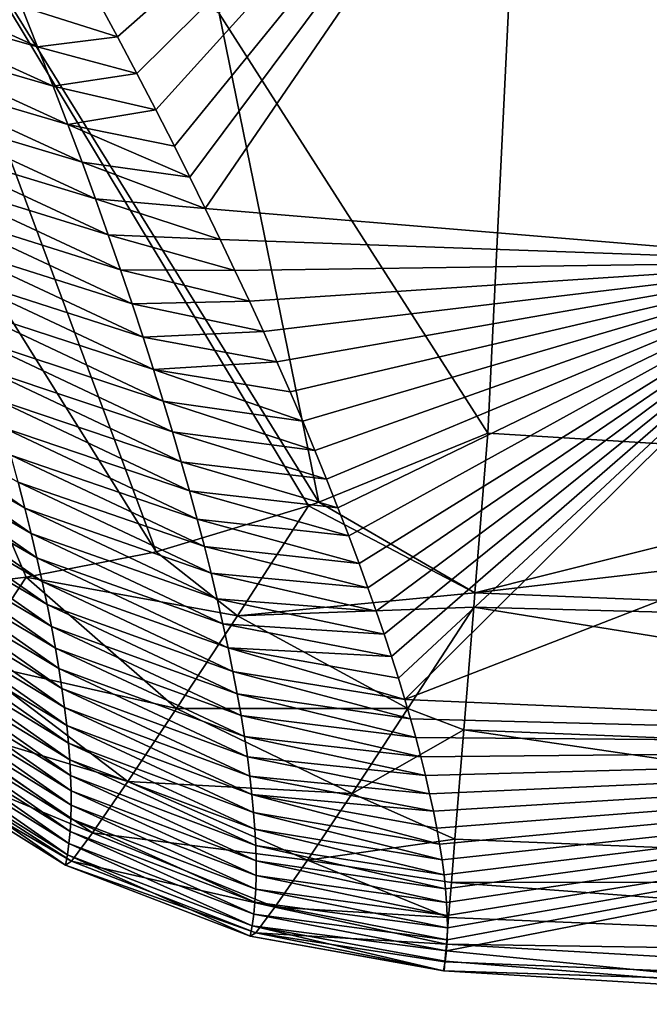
# Model space of a CAD drawing. Header units: metres. Extents: x -99 to 99, y -314 to 25.
# Tile 35 of 256: x -79.34 to -78.12, y -24.93 to -23.03. Entities that reach past the tile are written whole.
import ezdxf

# ---------------------------------------------------------------- set-up
doc = ezdxf.new("R2010")
doc.units = ezdxf.units.M
doc.layers.add('solid_K2442E1000C35', color=7, linetype='CONTINUOUS')

msp = doc.modelspace()

# ---------------------------------------------------------------- linework, layer by layer
at = {"layer": 'solid_K2442E1000C35'}
for points in [[(-78.953903, -23.01775, 104.118858), (-78.435036, -23.828533, 103.714195), (-78.263443, -20.300148, 105.459549)], [(-78.435036, -23.828533, 103.714195), (-77.468307, -23.887354, 103.714195), (-78.263443, -20.300148, 105.459549)], [(-76.5, -23.906973, 103.714195), (-76.5, -20.376596, 105.459549), (-78.263443, -20.300148, 105.459549)], [(-77.468307, -23.887354, 103.714195), (-76.5, -23.906973, 103.714195), (-78.263443, -20.300148, 105.459549)], [(-79.150146, -23.063311, 86.146851), (-79.188309, -22.992949, 85.775627), (-78.151291, -22.181772, 81.183411)], [(-79.112694, -23.133621, 86.525475), (-79.150146, -23.063311, 86.146851), (-78.151291, -22.181772, 81.183411)], [(-79.076035, -23.203884, 86.911987), (-79.112694, -23.133621, 86.525475), (-78.151291, -22.181772, 81.183411)], [(-79.04026, -23.274105, 87.306862), (-79.076035, -23.203884, 86.911987), (-78.151291, -22.181772, 81.183411)], [(-79.010277, -23.334362, 87.652946), (-79.04026, -23.274105, 87.306862), (-78.151291, -22.181772, 81.183411)], [(-78.980759, -23.39456, 88.005585), (-79.010277, -23.334362, 87.652946), (-78.151291, -22.181772, 81.183411)], [(-77.744225, -23.497454, 88.03479), (-78.980759, -23.39456, 88.005585), (-78.151291, -22.181772, 81.183411)], [(-77.744225, -23.497454, 88.03479), (-78.151291, -22.181772, 81.183411), (-76.5, -22.243153, 81.183411)], [(-79.634521, -22.553598, 104.287277), (-79.933037, -22.683254, 104.097412), (-79.075371, -24.05736, 103.40255)], [(-78.761375, -23.961758, 103.587593), (-78.953903, -23.01775, 104.118858), (-79.634521, -22.553598, 104.287277)], [(-78.781509, -23.968906, 103.577675), (-79.634521, -22.553598, 104.287277), (-79.075371, -24.05736, 103.40255)], [(-78.781509, -23.968906, 103.577675), (-78.761375, -23.961758, 103.587593), (-79.634521, -22.553598, 104.287277)], [(-79.326317, -24.106253, 103.201263), (-79.933037, -22.683254, 104.097412), (-79.363899, -24.111008, 103.166214)], [(-79.326317, -24.106253, 103.201263), (-79.075371, -24.05736, 103.40255), (-79.933037, -22.683254, 104.097412)], [(-79.699364, -22.902794, 86.035942), (-79.335739, -23.004791, 85.97879), (-79.304428, -23.082468, 86.404076)], [(-79.667809, -22.978695, 86.459572), (-79.699364, -22.902794, 86.035942), (-79.304428, -23.082468, 86.404076)], [(-79.667809, -22.978695, 86.459572), (-79.304428, -23.082468, 86.404076), (-79.274506, -23.158415, 86.829697)], [(-79.637642, -23.052919, 86.883545), (-79.667809, -22.978695, 86.459572), (-79.274506, -23.158415, 86.829697)], [(-79.335739, -23.004791, 85.97879), (-79.188309, -22.992949, 85.775627), (-79.150146, -23.063311, 86.146851)], [(-79.304428, -23.082468, 86.404076), (-79.335739, -23.004791, 85.97879), (-79.150146, -23.063311, 86.146851)], [(-78.761375, -23.961758, 103.587593), (-78.435036, -23.828533, 103.714195), (-78.953903, -23.01775, 104.118858)], [(-79.637642, -23.052919, 86.883545), (-79.274506, -23.158415, 86.829697), (-79.245926, -23.232645, 87.25563)], [(-79.608818, -23.125481, 87.307861), (-79.637642, -23.052919, 86.883545), (-79.245926, -23.232645, 87.25563)], [(-79.304428, -23.082468, 86.404076), (-79.150146, -23.063311, 86.146851), (-79.112694, -23.133621, 86.525475)], [(-79.274506, -23.158415, 86.829697), (-79.304428, -23.082468, 86.404076), (-79.112694, -23.133621, 86.525475)], [(-79.608818, -23.125481, 87.307861), (-79.245926, -23.232645, 87.25563), (-79.218658, -23.305178, 87.681877)], [(-79.581299, -23.196398, 87.732506), (-79.608818, -23.125481, 87.307861), (-79.218658, -23.305178, 87.681877)], [(-79.274506, -23.158415, 86.829697), (-79.112694, -23.133621, 86.525475), (-79.076035, -23.203884, 86.911987)], [(-79.245926, -23.232645, 87.25563), (-79.274506, -23.158415, 86.829697), (-79.076035, -23.203884, 86.911987)], [(-79.581299, -23.196398, 87.732506), (-79.218658, -23.305178, 87.681877), (-79.192665, -23.376024, 88.108414)], [(-79.555054, -23.26568, 88.157463), (-79.581299, -23.196398, 87.732506), (-79.192665, -23.376024, 88.108414)], [(-79.245926, -23.232645, 87.25563), (-79.076035, -23.203884, 86.911987), (-79.04026, -23.274105, 87.306862)], [(-79.245926, -23.232645, 87.25563), (-79.04026, -23.274105, 87.306862), (-79.010277, -23.334362, 87.652946)], [(-79.218658, -23.305178, 87.681877), (-79.245926, -23.232645, 87.25563), (-79.010277, -23.334362, 87.652946)], [(-79.555054, -23.26568, 88.157463), (-79.192665, -23.376024, 88.108414), (-79.167908, -23.445198, 88.535233)], [(-79.530045, -23.333338, 88.582718), (-79.555054, -23.26568, 88.157463), (-79.167908, -23.445198, 88.535233)], [(-79.218658, -23.305178, 87.681877), (-79.010277, -23.334362, 87.652946), (-78.980759, -23.39456, 88.005585)], [(-79.192665, -23.376024, 88.108414), (-79.218658, -23.305178, 87.681877), (-78.980759, -23.39456, 88.005585)], [(-79.530045, -23.333338, 88.582718), (-79.167908, -23.445198, 88.535233), (-79.144371, -23.512709, 88.962334)], [(-79.506256, -23.399384, 89.00827), (-79.530045, -23.333338, 88.582718), (-79.144371, -23.512709, 88.962334)], [(-79.192665, -23.376024, 88.108414), (-78.980759, -23.39456, 88.005585), (-78.951775, -23.454462, 88.363632)], [(-79.167908, -23.445198, 88.535233), (-79.192665, -23.376024, 88.108414), (-78.951775, -23.454462, 88.363632)], [(-79.506256, -23.399384, 89.00827), (-79.144371, -23.512709, 88.962334), (-79.122009, -23.578566, 89.389702)], [(-79.483643, -23.463823, 89.434105), (-79.506256, -23.399384, 89.00827), (-79.122009, -23.578566, 89.389702)], [(-78.951775, -23.454462, 88.363632), (-78.980759, -23.39456, 88.005585), (-77.744225, -23.497454, 88.03479)], [(-79.167908, -23.445198, 88.535233), (-78.951775, -23.454462, 88.363632), (-78.92334, -23.514109, 88.727669)], [(-79.144371, -23.512709, 88.962334), (-79.167908, -23.445198, 88.535233), (-78.92334, -23.514109, 88.727669)], [(-78.92334, -23.514109, 88.727669), (-78.951775, -23.454462, 88.363632), (-77.744225, -23.497454, 88.03479)], [(-79.483643, -23.463823, 89.434105), (-79.122009, -23.578566, 89.389702), (-79.1008, -23.64278, 89.817322)], [(-79.462189, -23.52667, 89.860214), (-79.483643, -23.463823, 89.434105), (-79.1008, -23.64278, 89.817322)], [(-78.895538, -23.573402, 89.097435), (-78.92334, -23.514109, 88.727669), (-77.744225, -23.497454, 88.03479)], [(-78.868462, -23.632248, 89.472649), (-78.895538, -23.573402, 89.097435), (-77.744225, -23.497454, 88.03479)], [(-78.842201, -23.690546, 89.853043), (-78.868462, -23.632248, 89.472649), (-77.744225, -23.497454, 88.03479)], [(-78.816826, -23.748247, 90.238617), (-78.842201, -23.690546, 89.853043), (-77.744225, -23.497454, 88.03479)], [(-78.792458, -23.805225, 90.628822), (-78.816826, -23.748247, 90.238617), (-77.744225, -23.497454, 88.03479)], [(-78.769073, -23.861528, 91.024323), (-78.792458, -23.805225, 90.628822), (-77.744225, -23.497454, 88.03479)], [(-78.746452, -23.917351, 91.426781), (-78.769073, -23.861528, 91.024323), (-77.744225, -23.497454, 88.03479)], [(-78.724648, -23.972517, 91.835373), (-78.746452, -23.917351, 91.426781), (-77.744225, -23.497454, 88.03479)], [(-78.70372, -24.026848, 92.249161), (-78.724648, -23.972517, 91.835373), (-77.744225, -23.497454, 88.03479)], [(-78.683723, -24.080177, 92.667198), (-78.70372, -24.026848, 92.249161), (-77.744225, -23.497454, 88.03479)], [(-78.666756, -24.126684, 93.042191), (-78.683723, -24.080177, 92.667198), (-77.744225, -23.497454, 88.03479)], [(-78.650627, -24.172173, 93.419144), (-78.666756, -24.126684, 93.042191), (-77.744225, -23.497454, 88.03479)], [(-78.635384, -24.216549, 93.797417), (-78.650627, -24.172173, 93.419144), (-77.744225, -23.497454, 88.03479)], [(-78.621063, -24.259729, 94.176323), (-78.635384, -24.216549, 93.797417), (-77.744225, -23.497454, 88.03479)], [(-78.607704, -24.30172, 94.555984), (-78.621063, -24.259729, 94.176323), (-77.744225, -23.497454, 88.03479)], [(-78.595222, -24.342701, 94.938141), (-78.607704, -24.30172, 94.555984), (-77.744225, -23.497454, 88.03479)], [(-78.595222, -24.342701, 94.938141), (-77.744225, -23.497454, 88.03479), (-76.5, -23.530373, 88.03479)], [(-79.144371, -23.512709, 88.962334), (-78.92334, -23.514109, 88.727669), (-78.895538, -23.573402, 89.097435)], [(-79.122009, -23.578566, 89.389702), (-79.144371, -23.512709, 88.962334), (-78.895538, -23.573402, 89.097435)], [(-79.462189, -23.52667, 89.860214), (-79.1008, -23.64278, 89.817322), (-79.080719, -23.705364, 90.245201)], [(-79.441856, -23.587933, 90.286583), (-79.462189, -23.52667, 89.860214), (-79.080719, -23.705364, 90.245201)], [(-76.5, -24.43364, 94.947266), (-78.595222, -24.342701, 94.938141), (-76.5, -23.530373, 88.03479)], [(-79.122009, -23.578566, 89.389702), (-78.895538, -23.573402, 89.097435), (-78.868462, -23.632248, 89.472649)], [(-79.441856, -23.587933, 90.286583), (-79.080719, -23.705364, 90.245201), (-79.061729, -23.766325, 90.673309)], [(-79.422623, -23.647619, 90.713203), (-79.441856, -23.587933, 90.286583), (-79.061729, -23.766325, 90.673309)], [(-79.1008, -23.64278, 89.817322), (-79.122009, -23.578566, 89.389702), (-78.868462, -23.632248, 89.472649)], [(-79.422623, -23.647619, 90.713203), (-79.061729, -23.766325, 90.673309), (-79.043808, -23.825674, 91.101654)], [(-79.404457, -23.705738, 91.14006), (-79.422623, -23.647619, 90.713203), (-79.043808, -23.825674, 91.101654)], [(-79.1008, -23.64278, 89.817322), (-78.868462, -23.632248, 89.472649), (-78.842201, -23.690546, 89.853043)], [(-79.080719, -23.705364, 90.245201), (-79.1008, -23.64278, 89.817322), (-78.842201, -23.690546, 89.853043)], [(-79.404457, -23.705738, 91.14006), (-79.043808, -23.825674, 91.101654), (-79.026932, -23.883417, 91.53022)], [(-79.387352, -23.762295, 91.567162), (-79.404457, -23.705738, 91.14006), (-79.026932, -23.883417, 91.53022)], [(-79.080719, -23.705364, 90.245201), (-78.842201, -23.690546, 89.853043), (-78.816826, -23.748247, 90.238617)], [(-79.080719, -23.705364, 90.245201), (-78.816826, -23.748247, 90.238617), (-78.792458, -23.805225, 90.628822)], [(-79.061729, -23.766325, 90.673309), (-79.080719, -23.705364, 90.245201), (-78.792458, -23.805225, 90.628822)], [(-79.670044, -23.736418, 92.923546), (-79.342148, -23.922651, 92.849777), (-79.329048, -23.973019, 93.277725)], [(-79.656708, -23.785517, 93.348267), (-79.670044, -23.736418, 92.923546), (-79.329048, -23.973019, 93.277725)], [(-79.387352, -23.762295, 91.567162), (-79.026932, -23.883417, 91.53022), (-79.011093, -23.939558, 91.959007)], [(-79.371277, -23.817295, 91.994484), (-79.387352, -23.762295, 91.567162), (-79.011093, -23.939558, 91.959007)], [(-79.061729, -23.766325, 90.673309), (-78.792458, -23.805225, 90.628822), (-78.769073, -23.861528, 91.024323)], [(-79.043808, -23.825674, 91.101654), (-79.061729, -23.766325, 90.673309), (-78.769073, -23.861528, 91.024323)], [(-79.656708, -23.785517, 93.348267), (-79.329048, -23.973019, 93.277725), (-79.31691, -24.021852, 93.705872)], [(-79.644333, -23.833136, 93.773186), (-79.656708, -23.785517, 93.348267), (-79.31691, -24.021852, 93.705872)], [(-79.371277, -23.817295, 91.994484), (-79.011093, -23.939558, 91.959007), (-78.996262, -23.994104, 92.387993)], [(-79.356216, -23.870745, 92.42202), (-79.371277, -23.817295, 91.994484), (-78.996262, -23.994104, 92.387993)], [(-79.644333, -23.833136, 93.773186), (-79.31691, -24.021852, 93.705872), (-79.305702, -24.06916, 94.134201)], [(-79.632896, -23.879278, 94.198303), (-79.644333, -23.833136, 93.773186), (-79.305702, -24.06916, 94.134201)], [(-79.043808, -23.825674, 91.101654), (-78.769073, -23.861528, 91.024323), (-78.746452, -23.917351, 91.426781)], [(-79.026932, -23.883417, 91.53022), (-79.043808, -23.825674, 91.101654), (-78.746452, -23.917351, 91.426781)], [(-78.46003, -24.136608, 103.506447), (-78.435036, -23.828533, 103.714195), (-78.761375, -23.961758, 103.587593)], [(-78.46003, -24.136608, 103.506447), (-77.468307, -23.887354, 103.714195), (-78.435036, -23.828533, 103.714195)], [(-79.356216, -23.870745, 92.42202), (-78.996262, -23.994104, 92.387993), (-78.982414, -24.047064, 92.817184)], [(-79.342148, -23.922651, 92.849777), (-79.356216, -23.870745, 92.42202), (-78.982414, -24.047064, 92.817184)], [(-79.632896, -23.879278, 94.198303), (-79.305702, -24.06916, 94.134201), (-79.295418, -24.114943, 94.562714)], [(-79.622383, -23.923946, 94.623596), (-79.632896, -23.879278, 94.198303), (-79.295418, -24.114943, 94.562714)], [(-79.026932, -23.883417, 91.53022), (-78.746452, -23.917351, 91.426781), (-78.724648, -23.972517, 91.835373)], [(-79.011093, -23.939558, 91.959007), (-79.026932, -23.883417, 91.53022), (-78.724648, -23.972517, 91.835373)], [(-78.46003, -24.136608, 103.506447), (-76.5, -23.906973, 103.714195), (-77.468307, -23.887354, 103.714195)], [(-76.5, -24.216043, 103.506462), (-76.5, -23.906973, 103.714195), (-78.46003, -24.136608, 103.506447)], [(-79.622383, -23.923946, 94.623596), (-79.295418, -24.114943, 94.562714), (-79.286049, -24.159204, 94.991394)], [(-79.612785, -23.967146, 95.049072), (-79.622383, -23.923946, 94.623596), (-79.286049, -24.159204, 94.991394)], [(-79.342148, -23.922651, 92.849777), (-78.982414, -24.047064, 92.817184), (-78.969543, -24.098444, 93.246574)], [(-79.329048, -23.973019, 93.277725), (-79.342148, -23.922651, 92.849777), (-78.969543, -24.098444, 93.246574)], [(-79.011093, -23.939558, 91.959007), (-78.724648, -23.972517, 91.835373), (-78.70372, -24.026848, 92.249161)], [(-78.996262, -23.994104, 92.387993), (-79.011093, -23.939558, 91.959007), (-78.70372, -24.026848, 92.249161)], [(-79.612785, -23.967146, 95.049072), (-79.286049, -24.159204, 94.991394), (-79.277573, -24.201948, 95.420242)], [(-79.604095, -24.008877, 95.474709), (-79.612785, -23.967146, 95.049072), (-79.277573, -24.201948, 95.420242)], [(-79.329048, -23.973019, 93.277725), (-78.969543, -24.098444, 93.246574), (-78.957611, -24.148247, 93.676147)], [(-79.31691, -24.021852, 93.705872), (-79.329048, -23.973019, 93.277725), (-78.957611, -24.148247, 93.676147)], [(-78.918701, -24.181074, 103.364891), (-78.781509, -23.968906, 103.577675), (-79.075371, -24.05736, 103.40255)], [(-78.46003, -24.136608, 103.506447), (-78.781509, -23.968906, 103.577675), (-78.918701, -24.181074, 103.364891)], [(-78.46003, -24.136608, 103.506447), (-78.761375, -23.961758, 103.587593), (-78.781509, -23.968906, 103.577675)], [(-79.604095, -24.008877, 95.474709), (-79.277573, -24.201948, 95.420242), (-79.269981, -24.243177, 95.849243)], [(-79.596291, -24.049143, 95.900513), (-79.604095, -24.008877, 95.474709), (-79.269981, -24.243177, 95.849243)], [(-78.996262, -23.994104, 92.387993), (-78.70372, -24.026848, 92.249161), (-78.683723, -24.080177, 92.667198)], [(-78.982414, -24.047064, 92.817184), (-78.996262, -23.994104, 92.387993), (-78.683723, -24.080177, 92.667198)], [(-79.31691, -24.021852, 93.705872), (-78.957611, -24.148247, 93.676147), (-78.946609, -24.196482, 94.105896)], [(-79.305702, -24.06916, 94.134201), (-79.31691, -24.021852, 93.705872), (-78.946609, -24.196482, 94.105896)], [(-79.596291, -24.049143, 95.900513), (-79.269981, -24.243177, 95.849243), (-79.26326, -24.282896, 96.278389)], [(-79.589355, -24.087946, 96.326469), (-79.596291, -24.049143, 95.900513), (-79.26326, -24.282896, 96.278389)], [(-78.982414, -24.047064, 92.817184), (-78.683723, -24.080177, 92.667198), (-78.666756, -24.126684, 93.042191)], [(-78.969543, -24.098444, 93.246574), (-78.982414, -24.047064, 92.817184), (-78.666756, -24.126684, 93.042191)], [(-78.918701, -24.181074, 103.364891), (-79.075371, -24.05736, 103.40255), (-79.326317, -24.106253, 103.201263)], [(-79.305702, -24.06916, 94.134201), (-78.946609, -24.196482, 94.105896), (-78.936531, -24.243149, 94.53582)], [(-79.295418, -24.114943, 94.562714), (-79.305702, -24.06916, 94.134201), (-78.936531, -24.243149, 94.53582)], [(-79.589355, -24.087946, 96.326469), (-79.26326, -24.282896, 96.278389), (-79.257393, -24.321104, 96.707687)], [(-79.583298, -24.12529, 96.752571), (-79.589355, -24.087946, 96.326469), (-79.257393, -24.321104, 96.707687)], [(-79.434525, -24.269859, 102.904068), (-79.326317, -24.106253, 103.201263), (-79.363899, -24.111008, 103.166214)], [(-79.434525, -24.269859, 102.904068), (-79.035912, -24.360226, 103.113136), (-79.326317, -24.106253, 103.201263)], [(-78.918701, -24.181074, 103.364891), (-79.326317, -24.106253, 103.201263), (-79.035912, -24.360226, 103.113136)], [(-78.969543, -24.098444, 93.246574), (-78.666756, -24.126684, 93.042191), (-78.650627, -24.172173, 93.419144)], [(-78.957611, -24.148247, 93.676147), (-78.969543, -24.098444, 93.246574), (-78.650627, -24.172173, 93.419144)], [(-79.583298, -24.12529, 96.752571), (-79.257393, -24.321104, 96.707687), (-79.25238, -24.357809, 97.137115)], [(-79.578087, -24.161179, 97.17881), (-79.583298, -24.12529, 96.752571), (-79.25238, -24.357809, 97.137115)], [(-79.295418, -24.114943, 94.562714), (-78.936531, -24.243149, 94.53582), (-78.927345, -24.288256, 94.965904)], [(-79.286049, -24.159204, 94.991394), (-79.295418, -24.114943, 94.562714), (-78.927345, -24.288256, 94.965904)], [(-78.46003, -24.136608, 103.506447), (-78.918701, -24.181074, 103.364891), (-78.462296, -24.164295, 103.483337)], [(-76.5, -24.216043, 103.506462), (-78.46003, -24.136608, 103.506447), (-78.462296, -24.164295, 103.483337)], [(-79.578087, -24.161179, 97.17881), (-79.25238, -24.357809, 97.137115), (-79.248199, -24.393009, 97.566673)], [(-79.573715, -24.195612, 97.605186), (-79.578087, -24.161179, 97.17881), (-79.248199, -24.393009, 97.566673)], [(-79.286049, -24.159204, 94.991394), (-78.927345, -24.288256, 94.965904), (-78.91906, -24.331804, 95.396156)], [(-79.277573, -24.201948, 95.420242), (-79.286049, -24.159204, 94.991394), (-78.91906, -24.331804, 95.396156)], [(-78.957611, -24.148247, 93.676147), (-78.650627, -24.172173, 93.419144), (-78.635384, -24.216549, 93.797417)], [(-78.946609, -24.196482, 94.105896), (-78.957611, -24.148247, 93.676147), (-78.635384, -24.216549, 93.797417)], [(-78.918701, -24.181074, 103.364891), (-79.035912, -24.360226, 103.113136), (-78.589676, -24.359751, 103.277794)], [(-78.918701, -24.181074, 103.364891), (-78.589676, -24.359751, 103.277794), (-78.462296, -24.164295, 103.483337)], [(-78.481506, -24.400974, 103.244972), (-78.462296, -24.164295, 103.483337), (-78.589676, -24.359751, 103.277794)], [(-76.5, -24.481247, 103.245033), (-78.462296, -24.164295, 103.483337), (-78.481506, -24.400974, 103.244972)], [(-76.5, -24.216043, 103.506462), (-78.462296, -24.164295, 103.483337), (-76.5, -24.481247, 103.245033)], [(-79.573715, -24.195612, 97.605186), (-79.248199, -24.393009, 97.566673), (-79.244843, -24.42671, 97.996361)], [(-79.570175, -24.228592, 98.031677), (-79.573715, -24.195612, 97.605186), (-79.244843, -24.42671, 97.996361)], [(-78.946609, -24.196482, 94.105896), (-78.635384, -24.216549, 93.797417), (-78.621063, -24.259729, 94.176323)], [(-78.936531, -24.243149, 94.53582), (-78.946609, -24.196482, 94.105896), (-78.621063, -24.259729, 94.176323)], [(-79.277573, -24.201948, 95.420242), (-78.91906, -24.331804, 95.396156), (-78.911644, -24.373796, 95.826553)], [(-79.269981, -24.243177, 95.849243), (-79.277573, -24.201948, 95.420242), (-78.911644, -24.373796, 95.826553)], [(-79.570175, -24.228592, 98.031677), (-79.244843, -24.42671, 97.996361), (-79.242302, -24.45891, 98.426155)], [(-79.567467, -24.26012, 98.458298), (-79.570175, -24.228592, 98.031677), (-79.242302, -24.45891, 98.426155)], [(-79.269981, -24.243177, 95.849243), (-78.911644, -24.373796, 95.826553), (-78.905098, -24.414236, 96.257095)], [(-79.26326, -24.282896, 96.278389), (-79.269981, -24.243177, 95.849243), (-78.905098, -24.414236, 96.257095)], [(-78.936531, -24.243149, 94.53582), (-78.621063, -24.259729, 94.176323), (-78.607704, -24.30172, 94.555984)], [(-78.936531, -24.243149, 94.53582), (-78.607704, -24.30172, 94.555984), (-78.595222, -24.342701, 94.938141)], [(-78.927345, -24.288256, 94.965904), (-78.936531, -24.243149, 94.53582), (-78.595222, -24.342701, 94.938141)], [(-79.567467, -24.26012, 98.458298), (-79.242302, -24.45891, 98.426155), (-79.240585, -24.489613, 98.856064)], [(-79.565582, -24.290197, 98.885025), (-79.567467, -24.26012, 98.458298), (-79.240585, -24.489613, 98.856064)], [(-79.434525, -24.269859, 102.904068), (-79.513565, -24.385447, 102.576942), (-79.129951, -24.501259, 102.829453)], [(-79.434525, -24.269859, 102.904068), (-79.129951, -24.501259, 102.829453), (-79.035912, -24.360226, 103.113136)], [(-79.565582, -24.290197, 98.885025), (-79.240585, -24.489613, 98.856064), (-79.239662, -24.518816, 99.286079)], [(-79.564507, -24.318825, 99.311859), (-79.565582, -24.290197, 98.885025), (-79.239662, -24.518816, 99.286079)], [(-79.26326, -24.282896, 96.278389), (-78.905098, -24.414236, 96.257095), (-78.899399, -24.453129, 96.687775)], [(-79.257393, -24.321104, 96.707687), (-79.26326, -24.282896, 96.278389), (-78.899399, -24.453129, 96.687775)], [(-78.927345, -24.288256, 94.965904), (-78.595222, -24.342701, 94.938141), (-78.584396, -24.37994, 95.296249)], [(-78.91906, -24.331804, 95.396156), (-78.927345, -24.288256, 94.965904), (-78.584396, -24.37994, 95.296249)], [(-79.564507, -24.318825, 99.311859), (-79.239662, -24.518816, 99.286079), (-79.239548, -24.546524, 99.716194)], [(-79.56424, -24.346003, 99.738792), (-79.564507, -24.318825, 99.311859), (-79.239548, -24.546524, 99.716194)], [(-79.257393, -24.321104, 96.707687), (-78.899399, -24.453129, 96.687775), (-78.894539, -24.490477, 97.118591)], [(-79.25238, -24.357809, 97.137115), (-79.257393, -24.321104, 96.707687), (-78.894539, -24.490477, 97.118591)], [(-78.91906, -24.331804, 95.396156), (-78.584396, -24.37994, 95.296249), (-78.574333, -24.416235, 95.656151)], [(-78.911644, -24.373796, 95.826553), (-78.91906, -24.331804, 95.396156), (-78.574333, -24.416235, 95.656151)], [(-79.564774, -24.371733, 100.165817), (-79.56424, -24.346003, 99.738792), (-79.240227, -24.572737, 100.1464)], [(-79.56424, -24.346003, 99.738792), (-79.239548, -24.546524, 99.716194), (-79.240227, -24.572737, 100.1464)], [(-78.584396, -24.37994, 95.296249), (-78.595222, -24.342701, 94.938141), (-76.5, -24.43364, 94.947266)], [(-79.566109, -24.396015, 100.592934), (-79.564774, -24.371733, 100.165817), (-79.241692, -24.597454, 100.576691)], [(-79.564774, -24.371733, 100.165817), (-79.240227, -24.572737, 100.1464), (-79.241692, -24.597454, 100.576691)], [(-79.25238, -24.357809, 97.137115), (-78.894539, -24.490477, 97.118591), (-78.890503, -24.526283, 97.54953)], [(-79.248199, -24.393009, 97.566673), (-79.25238, -24.357809, 97.137115), (-78.890503, -24.526283, 97.54953)], [(-79.035912, -24.360226, 103.113136), (-79.129951, -24.501259, 102.829453), (-78.697388, -24.524082, 103.037621)], [(-79.035912, -24.360226, 103.113136), (-78.697388, -24.524082, 103.037621), (-78.589676, -24.359751, 103.277794)], [(-78.481506, -24.400974, 103.244972), (-78.589676, -24.359751, 103.277794), (-78.697388, -24.524082, 103.037621)], [(-79.513565, -24.385447, 102.576942), (-79.560829, -24.449572, 102.230141), (-79.198235, -24.600288, 102.521645)], [(-79.513565, -24.385447, 102.576942), (-79.198235, -24.600288, 102.521645), (-79.129951, -24.501259, 102.829453)], [(-78.911644, -24.373796, 95.826553), (-78.574333, -24.416235, 95.656151), (-78.564545, -24.453468, 96.037582)], [(-78.905098, -24.414236, 96.257095), (-78.911644, -24.373796, 95.826553), (-78.564545, -24.453468, 96.037582)], [(-78.574333, -24.416235, 95.656151), (-78.584396, -24.37994, 95.296249), (-76.5, -24.43364, 94.947266)], [(-79.56823, -24.41885, 101.020126), (-79.566109, -24.396015, 100.592934), (-79.243942, -24.62068, 101.007065)], [(-79.566109, -24.396015, 100.592934), (-79.241692, -24.597454, 100.576691), (-79.243942, -24.62068, 101.007065)], [(-79.248199, -24.393009, 97.566673), (-78.890503, -24.526283, 97.54953), (-78.887291, -24.560549, 97.980591)], [(-79.244843, -24.42671, 97.996361), (-79.248199, -24.393009, 97.566673), (-78.887291, -24.560549, 97.980591)], [(-78.498688, -24.612427, 102.938858), (-78.481506, -24.400974, 103.244972), (-78.697388, -24.524082, 103.037621)], [(-76.5, -24.693386, 102.938965), (-78.481506, -24.400974, 103.244972), (-78.498688, -24.612427, 102.938858)], [(-76.5, -24.481247, 103.245033), (-78.481506, -24.400974, 103.244972), (-76.5, -24.693386, 102.938965)], [(-79.571136, -24.440241, 101.447403), (-79.56823, -24.41885, 101.020126), (-79.246964, -24.642412, 101.437515)], [(-79.56823, -24.41885, 101.020126), (-79.243942, -24.62068, 101.007065), (-79.246964, -24.642412, 101.437515)], [(-79.244843, -24.42671, 97.996361), (-78.887291, -24.560549, 97.980591), (-78.884888, -24.593277, 98.411766)], [(-79.242302, -24.45891, 98.426155), (-79.244843, -24.42671, 97.996361), (-78.884888, -24.593277, 98.411766)], [(-78.905098, -24.414236, 96.257095), (-78.564545, -24.453468, 96.037582), (-78.555603, -24.489573, 96.420479)], [(-78.899399, -24.453129, 96.687775), (-78.905098, -24.414236, 96.257095), (-78.555603, -24.489573, 96.420479)], [(-78.564545, -24.453468, 96.037582), (-78.574333, -24.416235, 95.656151), (-76.5, -24.43364, 94.947266)], [(-79.571136, -24.440241, 101.447403), (-79.250755, -24.662653, 101.868034), (-79.574821, -24.460186, 101.874741)], [(-79.571136, -24.440241, 101.447403), (-79.246964, -24.642412, 101.437515), (-79.250755, -24.662653, 101.868034)], [(-78.555603, -24.489573, 96.420479), (-78.564545, -24.453468, 96.037582), (-76.5, -24.43364, 94.947266)], [(-78.547508, -24.524513, 96.80455), (-78.555603, -24.489573, 96.420479), (-76.5, -24.43364, 94.947266)], [(-78.54026, -24.558256, 97.189529), (-78.547508, -24.524513, 96.80455), (-76.5, -24.43364, 94.947266)], [(-78.533859, -24.590773, 97.575119), (-78.54026, -24.558256, 97.189529), (-76.5, -24.43364, 94.947266)], [(-78.528297, -24.622038, 97.961052), (-78.533859, -24.590773, 97.575119), (-76.5, -24.43364, 94.947266)], [(-78.52359, -24.652054, 98.347366), (-78.528297, -24.622038, 97.961052), (-76.5, -24.43364, 94.947266)], [(-78.519745, -24.680853, 98.734573), (-78.52359, -24.652054, 98.347366), (-76.5, -24.43364, 94.947266)], [(-78.516769, -24.708429, 99.122681), (-78.519745, -24.680853, 98.734573), (-76.5, -24.43364, 94.947266)], [(-78.514664, -24.734776, 99.511696), (-78.516769, -24.708429, 99.122681), (-76.5, -24.43364, 94.947266)], [(-78.515015, -24.827702, 101.076721), (-78.513603, -24.806355, 100.684128), (-76.5, -24.43364, 94.947266)], [(-77.510895, -24.928038, 101.864563), (-78.515015, -24.827702, 101.076721), (-76.5, -24.43364, 94.947266)], [(-78.513435, -24.759884, 99.901611), (-78.514664, -24.734776, 99.511696), (-76.5, -24.43364, 94.947266)], [(-78.513603, -24.806355, 100.684128), (-78.513077, -24.783745, 100.292427), (-76.5, -24.43364, 94.947266)], [(-78.513077, -24.783745, 100.292427), (-78.513435, -24.759884, 99.901611), (-76.5, -24.43364, 94.947266)], [(-79.560829, -24.449572, 102.230141), (-79.574821, -24.460186, 101.874741), (-79.238876, -24.654585, 102.198196)], [(-79.238876, -24.654585, 102.198196), (-79.574821, -24.460186, 101.874741), (-79.250755, -24.662653, 101.868034)], [(-79.560829, -24.449572, 102.230141), (-79.238876, -24.654585, 102.198196), (-79.198235, -24.600288, 102.521645)], [(-79.242302, -24.45891, 98.426155), (-78.884888, -24.593277, 98.411766), (-78.883286, -24.624468, 98.843048)], [(-79.240585, -24.489613, 98.856064), (-79.242302, -24.45891, 98.426155), (-78.883286, -24.624468, 98.843048)], [(-78.899399, -24.453129, 96.687775), (-78.555603, -24.489573, 96.420479), (-78.547508, -24.524513, 96.80455)], [(-78.894539, -24.490477, 97.118591), (-78.899399, -24.453129, 96.687775), (-78.547508, -24.524513, 96.80455)], [(-79.240585, -24.489613, 98.856064), (-78.883286, -24.624468, 98.843048), (-78.882484, -24.654121, 99.274437)], [(-79.239662, -24.518816, 99.286079), (-79.240585, -24.489613, 98.856064), (-78.882484, -24.654121, 99.274437)], [(-79.129951, -24.501259, 102.829453), (-79.198235, -24.600288, 102.521645), (-78.783623, -24.653124, 102.768921)], [(-79.129951, -24.501259, 102.829453), (-78.783623, -24.653124, 102.768921), (-78.697388, -24.524082, 103.037621)], [(-78.894539, -24.490477, 97.118591), (-78.547508, -24.524513, 96.80455), (-78.54026, -24.558256, 97.189529)], [(-78.890503, -24.526283, 97.54953), (-78.894539, -24.490477, 97.118591), (-78.54026, -24.558256, 97.189529)], [(-79.239662, -24.518816, 99.286079), (-78.882484, -24.654121, 99.274437), (-78.882477, -24.682241, 99.705917)], [(-79.239548, -24.546524, 99.716194), (-79.239662, -24.518816, 99.286079), (-78.882477, -24.682241, 99.705917)], [(-78.498688, -24.612427, 102.938858), (-78.697388, -24.524082, 103.037621), (-78.783623, -24.653124, 102.768921)], [(-78.890503, -24.526283, 97.54953), (-78.54026, -24.558256, 97.189529), (-78.533859, -24.590773, 97.575119)], [(-78.890503, -24.526283, 97.54953), (-78.533859, -24.590773, 97.575119), (-78.528297, -24.622038, 97.961052)], [(-78.887291, -24.560549, 97.980591), (-78.890503, -24.526283, 97.54953), (-78.528297, -24.622038, 97.961052)], [(-79.240227, -24.572737, 100.1464), (-79.239548, -24.546524, 99.716194), (-78.883255, -24.708826, 100.137489)], [(-79.239548, -24.546524, 99.716194), (-78.882477, -24.682241, 99.705917), (-78.883255, -24.708826, 100.137489)], [(-78.887291, -24.560549, 97.980591), (-78.528297, -24.622038, 97.961052), (-78.52359, -24.652054, 98.347366)], [(-78.884888, -24.593277, 98.411766), (-78.887291, -24.560549, 97.980591), (-78.52359, -24.652054, 98.347366)], [(-79.241692, -24.597454, 100.576691), (-79.240227, -24.572737, 100.1464), (-78.884804, -24.733881, 100.569153)], [(-79.240227, -24.572737, 100.1464), (-78.883255, -24.708826, 100.137489), (-78.884804, -24.733881, 100.569153)], [(-79.243942, -24.62068, 101.007065), (-79.241692, -24.597454, 100.576691), (-78.887131, -24.757402, 101.0009)], [(-79.241692, -24.597454, 100.576691), (-78.884804, -24.733881, 100.569153), (-78.887131, -24.757402, 101.0009)], [(-79.198235, -24.600288, 102.521645), (-79.238876, -24.654585, 102.198196), (-78.84613, -24.743498, 102.478729)], [(-79.198235, -24.600288, 102.521645), (-78.84613, -24.743498, 102.478729), (-78.783623, -24.653124, 102.768921)], [(-78.884888, -24.593277, 98.411766), (-78.52359, -24.652054, 98.347366), (-78.519745, -24.680853, 98.734573)], [(-78.883286, -24.624468, 98.843048), (-78.884888, -24.593277, 98.411766), (-78.519745, -24.680853, 98.734573)], [(-78.505478, -24.695953, 102.772308), (-78.498688, -24.612427, 102.938858), (-78.783623, -24.653124, 102.768921)], [(-76.5, -24.693386, 102.938965), (-78.498688, -24.612427, 102.938858), (-78.505478, -24.695953, 102.772308)], [(-79.246964, -24.642412, 101.437515), (-79.243942, -24.62068, 101.007065), (-78.890228, -24.779396, 101.432716)], [(-79.243942, -24.62068, 101.007065), (-78.887131, -24.757402, 101.0009), (-78.890228, -24.779396, 101.432716)], [(-78.883286, -24.624468, 98.843048), (-78.519745, -24.680853, 98.734573), (-78.516769, -24.708429, 99.122681)], [(-78.882484, -24.654121, 99.274437), (-78.883286, -24.624468, 98.843048), (-78.516769, -24.708429, 99.122681)], [(-79.246964, -24.642412, 101.437515), (-78.894073, -24.799858, 101.864601), (-79.250755, -24.662653, 101.868034)], [(-79.238876, -24.654585, 102.198196), (-79.250755, -24.662653, 101.868034), (-78.88327, -24.792841, 102.174637)], [(-79.246964, -24.642412, 101.437515), (-78.890228, -24.779396, 101.432716), (-78.894073, -24.799858, 101.864601)], [(-79.238876, -24.654585, 102.198196), (-78.88327, -24.792841, 102.174637), (-78.84613, -24.743498, 102.478729)], [(-78.882484, -24.654121, 99.274437), (-78.516769, -24.708429, 99.122681), (-78.514664, -24.734776, 99.511696)], [(-78.882477, -24.682241, 99.705917), (-78.882484, -24.654121, 99.274437), (-78.514664, -24.734776, 99.511696)], [(-78.510979, -24.763662, 102.598663), (-78.783623, -24.653124, 102.768921), (-78.84613, -24.743498, 102.478729)], [(-78.510979, -24.763662, 102.598663), (-78.505478, -24.695953, 102.772308), (-78.783623, -24.653124, 102.768921)], [(-78.88327, -24.792841, 102.174637), (-79.250755, -24.662653, 101.868034), (-78.894073, -24.799858, 101.864601)], [(-78.883255, -24.708826, 100.137489), (-78.882477, -24.682241, 99.705917), (-78.513435, -24.759884, 99.901611)], [(-78.882477, -24.682241, 99.705917), (-78.514664, -24.734776, 99.511696), (-78.513435, -24.759884, 99.901611)], [(-76.5, -24.693386, 102.938965), (-78.505478, -24.695953, 102.772308), (-76.5, -24.845106, 102.598877)], [(-78.884804, -24.733881, 100.569153), (-78.883255, -24.708826, 100.137489), (-78.513077, -24.783745, 100.292427)], [(-78.883255, -24.708826, 100.137489), (-78.513435, -24.759884, 99.901611), (-78.513077, -24.783745, 100.292427)], [(-76.5, -24.845106, 102.598877), (-78.505478, -24.695953, 102.772308), (-78.510979, -24.763662, 102.598663)], [(-78.887131, -24.757402, 101.0009), (-78.884804, -24.733881, 100.569153), (-78.513603, -24.806355, 100.684128)], [(-78.884804, -24.733881, 100.569153), (-78.513077, -24.783745, 100.292427), (-78.513603, -24.806355, 100.684128)], [(-78.515144, -24.814955, 102.419464), (-78.84613, -24.743498, 102.478729), (-78.88327, -24.792841, 102.174637)], [(-78.515144, -24.814955, 102.419464), (-78.510979, -24.763662, 102.598663), (-78.84613, -24.743498, 102.478729)], [(-78.890228, -24.779396, 101.432716), (-78.887131, -24.757402, 101.0009), (-78.515015, -24.827702, 101.076721)], [(-78.887131, -24.757402, 101.0009), (-78.513603, -24.806355, 100.684128), (-78.515015, -24.827702, 101.076721)], [(-76.5, -24.845106, 102.598877), (-78.510979, -24.763662, 102.598663), (-78.515144, -24.814955, 102.419464)], [(-78.894073, -24.799858, 101.864601), (-78.890228, -24.779396, 101.432716), (-78.520485, -24.866577, 101.864563)], [(-78.890228, -24.779396, 101.432716), (-78.515015, -24.827702, 101.076721), (-78.517303, -24.847778, 101.4702)], [(-78.890228, -24.779396, 101.432716), (-78.517303, -24.847778, 101.4702), (-78.520485, -24.866577, 101.864563)], [(-78.519333, -24.866665, 102.050842), (-78.88327, -24.792841, 102.174637), (-78.894073, -24.799858, 101.864601)], [(-78.519333, -24.866665, 102.050842), (-78.894073, -24.799858, 101.864601), (-78.520485, -24.866577, 101.864563)], [(-78.517937, -24.84938, 102.236328), (-78.515144, -24.814955, 102.419464), (-78.88327, -24.792841, 102.174637)], [(-78.519333, -24.866665, 102.050842), (-78.517937, -24.84938, 102.236328), (-78.88327, -24.792841, 102.174637)], [(-76.5, -24.931147, 102.236557), (-78.515144, -24.814955, 102.419464), (-78.517937, -24.84938, 102.236328)], [(-77.510895, -24.928038, 101.864563), (-78.517303, -24.847778, 101.4702), (-78.515015, -24.827702, 101.076721)], [(-76.5, -24.845106, 102.598877), (-78.515144, -24.814955, 102.419464), (-76.5, -24.931147, 102.236557)], [(-77.510895, -24.928038, 101.864563), (-78.520485, -24.866577, 101.864563), (-78.517303, -24.847778, 101.4702)], [(-76.5, -24.931147, 102.236557), (-78.520485, -24.866577, 101.864563), (-77.510895, -24.928038, 101.864563)], [(-76.5, -24.931147, 102.236557), (-78.519333, -24.866665, 102.050842), (-78.520485, -24.866577, 101.864563)], [(-76.5, -24.931147, 102.236557), (-78.517937, -24.84938, 102.236328), (-78.519333, -24.866665, 102.050842)]]:
    msp.add_3dface(points, dxfattribs=at)

doc.saveas('drawing.dxf')
